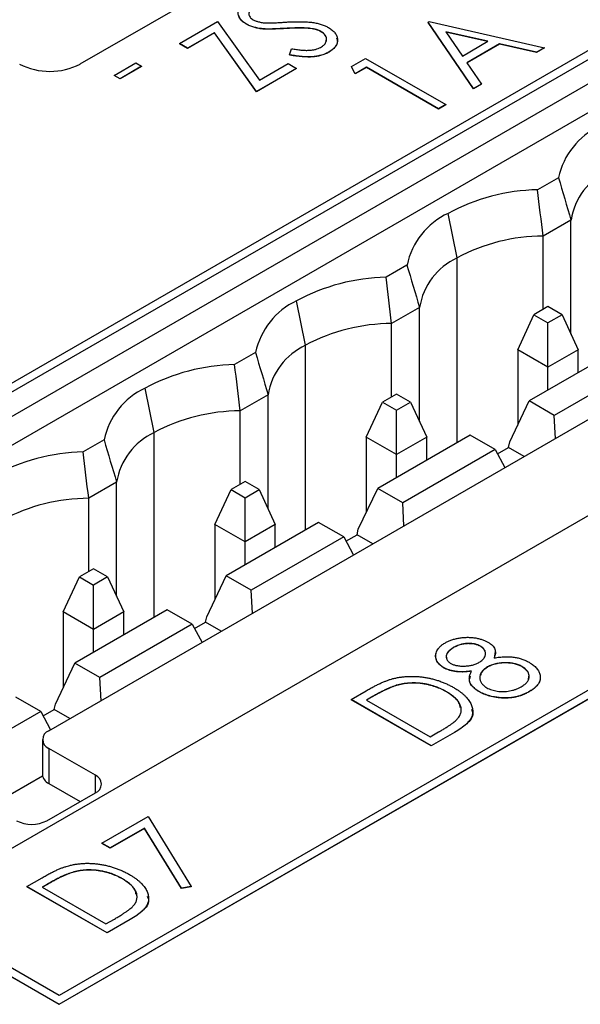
# Model space of a CAD drawing. Header units: millimetres. Extents: x 0 to 420, y 0 to 297.
# Tile 88 of 101: x 341.34 to 347.88, y 246.32 to 257.82. Entities that reach past the tile are written whole.
import ezdxf

# ---------------------------------------------------------------- set-up
doc = ezdxf.new("R2010")
doc.units = ezdxf.units.MM

msp = doc.modelspace()

# ---------------------------------------------------------------- linework, layer by layer
at = {"color": 7, "linetype": 'Continuous', "lineweight": 25}
for p, q in [((361.052, 265.004), (335.596, 250.308)), ((335.596, 250.206), (361.052, 264.901)), ((361.266, 264.737), (335.81, 250.042)), ((336.062, 249.853), (361.518, 264.549)), ((340.298, 247.594), (365.754, 262.289)), ((367.787, 261.424), (341.801, 246.422)), ((341.801, 246.32), (367.964, 261.424)), ((341.801, 246.318), (367.964, 261.422)), ((341.679, 249.511), (362.185, 261.349)), ((342.048, 257.299), (346.291, 259.748)), ((343.205, 257.538), (343.649, 257.794)), ((343.649, 257.794), (344.14, 257.109)), ((346.109, 257.786), (346.121, 257.793)), ((346.109, 257.786), (346.109, 257.784)), ((346.637, 257.011), (346.109, 257.786)), ((346.121, 257.793), (347.465, 257.489)), ((343.987, 257.765), (343.987, 257.763)), ((344.175, 257.71), (344.175, 257.708)), ((344.438, 257.714), (344.438, 257.712)), ((344.736, 257.714), (344.736, 257.712)), ((344.857, 257.678), (344.857, 257.676)), ((346.637, 257.009), (346.109, 257.784)), ((346.803, 257.564), (346.315, 257.675)), ((346.315, 257.675), (346.507, 257.392)), ((346.801, 257.562), (346.316, 257.672)), ((343.613, 257.663), (343.301, 257.483)), ((343.613, 257.661), (343.301, 257.481)), ((343.613, 257.663), (343.613, 257.661)), ((344.104, 256.977), (343.613, 257.663)), ((344.104, 256.975), (343.613, 257.661)), ((346.507, 257.392), (346.803, 257.564)), ((343.301, 257.483), (343.205, 257.538)), ((343.205, 257.538), (343.205, 257.536)), ((343.301, 257.481), (343.205, 257.536)), ((343.301, 257.483), (343.301, 257.481)), ((344.488, 257.407), (344.514, 257.477)), ((346.941, 257.533), (346.561, 257.313)), ((346.941, 257.531), (346.562, 257.311)), ((347.372, 257.435), (346.941, 257.533)), ((346.941, 257.533), (346.941, 257.531)), ((347.372, 257.433), (346.941, 257.531)), ((347.465, 257.489), (347.372, 257.435)), ((347.465, 257.486), (347.372, 257.433)), ((347.465, 257.489), (347.465, 257.486)), ((344.488, 257.407), (344.488, 257.405)), ((344.952, 257.439), (344.952, 257.437)), ((345.212, 257.268), (345.378, 257.364)), ((345.378, 257.364), (346.313, 256.824)), ((347.372, 257.435), (347.372, 257.433)), ((342.445, 257.165), (342.697, 257.311)), ((342.764, 257.272), (342.512, 257.127)), ((342.764, 257.27), (342.512, 257.125)), ((342.697, 257.311), (342.764, 257.272)), ((342.764, 257.272), (342.764, 257.27)), ((344.572, 257.247), (344.104, 256.977)), ((344.572, 257.245), (344.104, 256.975)), ((344.14, 257.109), (344.476, 257.303)), ((344.476, 257.303), (344.572, 257.247)), ((344.572, 257.247), (344.572, 257.245)), ((345.258, 257.184), (345.212, 257.268)), ((345.212, 257.268), (345.212, 257.266)), ((345.258, 257.182), (345.212, 257.266)), ((345.39, 257.26), (345.258, 257.184)), ((345.39, 257.258), (345.258, 257.182)), ((346.229, 256.775), (345.39, 257.26)), ((345.39, 257.26), (345.39, 257.258)), ((346.229, 256.773), (345.39, 257.258)), ((346.561, 257.313), (346.73, 257.064)), ((342.512, 257.127), (342.445, 257.165)), ((342.445, 257.165), (342.445, 257.163)), ((342.512, 257.125), (342.445, 257.163)), ((342.512, 257.127), (342.512, 257.125)), ((345.258, 257.184), (345.258, 257.182)), ((346.73, 257.064), (346.637, 257.011)), ((346.73, 257.062), (346.637, 257.009)), ((346.637, 257.011), (346.637, 257.009)), ((346.73, 257.064), (346.73, 257.062)), ((344.104, 256.977), (344.104, 256.975)), ((346.313, 256.824), (346.229, 256.775)), ((346.313, 256.822), (346.229, 256.773)), ((346.229, 256.775), (346.229, 256.773)), ((346.313, 256.824), (346.313, 256.822)), ((347.629, 255.971), (347.384, 255.83)), ((346.446, 255.036), (346.34, 255.554)), ((347.775, 255.476), (347.45, 255.289)), ((347.775, 254.144), (347.775, 255.476)), ((347.45, 254.432), (347.45, 255.289)), ((345.861, 254.951), (345.616, 254.81)), ((344.678, 254.015), (344.572, 254.533)), ((346.008, 254.456), (345.682, 254.268)), ((346.008, 253.124), (346.008, 254.456)), ((347.506, 254.465), (347.342, 254.37)), ((347.671, 254.37), (347.506, 254.465)), ((347.153, 253.962), (347.342, 254.37)), ((347.342, 254.37), (347.506, 254.275)), ((347.671, 254.37), (347.506, 254.275)), ((347.671, 254.37), (347.86, 253.962)), ((345.682, 253.411), (345.682, 254.268)), ((347.506, 253.758), (347.506, 254.275)), ((344.093, 253.93), (343.849, 253.789)), ((347.506, 253.758), (347.153, 253.962)), ((347.153, 253.962), (347.153, 253.081)), ((348.366, 253.986), (347.287, 253.364)), ((347.86, 253.962), (347.506, 253.758)), ((347.86, 253.694), (347.86, 253.962)), ((348.657, 253.818), (347.579, 253.195)), ((347.506, 253.49), (347.506, 253.758)), ((342.91, 252.994), (342.804, 253.513)), ((344.24, 253.435), (343.914, 253.247)), ((344.24, 252.103), (344.24, 253.435)), ((345.739, 253.444), (345.575, 253.349)), ((345.903, 253.349), (345.739, 253.444)), ((345.385, 252.941), (345.575, 253.349)), ((345.575, 253.349), (345.739, 253.255)), ((345.739, 253.255), (345.903, 253.349)), ((345.903, 253.349), (346.092, 252.941)), ((347.06, 252.885), (347.287, 253.364)), ((347.579, 253.195), (347.287, 253.364)), ((343.914, 252.391), (343.914, 253.247)), ((345.739, 252.737), (345.739, 253.255)), ((347.593, 252.925), (347.579, 253.195)), ((346.598, 252.966), (345.519, 252.343)), ((346.89, 252.797), (346.598, 252.966)), ((342.325, 252.91), (342.081, 252.769)), ((345.739, 252.737), (345.385, 252.941)), ((345.385, 252.941), (345.385, 252.06)), ((346.092, 252.941), (345.739, 252.737)), ((346.092, 252.674), (346.092, 252.941)), ((347.046, 252.821), (347.06, 252.885)), ((345.739, 252.47), (345.739, 252.737)), ((346.89, 252.797), (345.811, 252.175)), ((346.89, 252.797), (347.004, 252.585)), ((346.917, 252.747), (347.046, 252.821)), ((347.23, 252.715), (347.046, 252.821)), ((342.472, 252.415), (342.146, 252.227)), ((342.472, 251.083), (342.472, 252.415)), ((343.971, 252.424), (343.807, 252.329)), ((344.135, 252.329), (343.971, 252.424)), ((343.617, 251.921), (343.807, 252.329)), ((343.807, 252.329), (343.971, 252.234)), ((343.971, 252.234), (344.135, 252.329)), ((344.135, 252.329), (344.324, 251.921)), ((345.292, 251.865), (345.519, 252.343)), ((345.811, 252.175), (345.519, 252.343)), ((342.146, 251.37), (342.146, 252.227)), ((343.971, 251.717), (343.971, 252.234)), ((345.825, 251.904), (345.811, 252.175)), ((344.83, 251.945), (343.752, 251.323)), ((345.122, 251.777), (344.83, 251.945)), ((343.971, 251.717), (343.617, 251.921)), ((343.617, 251.921), (343.617, 251.04)), ((344.324, 251.921), (343.971, 251.717)), ((344.324, 251.653), (344.324, 251.921)), ((345.279, 251.801), (345.292, 251.865)), ((343.971, 251.449), (343.971, 251.717)), ((345.122, 251.777), (344.043, 251.154)), ((345.122, 251.777), (345.237, 251.564)), ((345.149, 251.726), (345.279, 251.801)), ((345.462, 251.695), (345.279, 251.801)), ((342.203, 251.403), (342.039, 251.308)), ((342.367, 251.308), (342.203, 251.403)), ((341.85, 250.9), (342.039, 251.308)), ((342.039, 251.308), (342.203, 251.214)), ((342.367, 251.308), (342.203, 251.214)), ((342.367, 251.308), (342.557, 250.9)), ((343.525, 250.844), (343.752, 251.323)), ((344.043, 251.154), (343.752, 251.323)), ((342.203, 250.696), (342.203, 251.214)), ((344.057, 250.884), (344.043, 251.154)), ((342.203, 250.696), (341.85, 250.9)), ((341.85, 250.9), (341.85, 250.019)), ((343.062, 250.925), (341.984, 250.302)), ((342.557, 250.9), (342.203, 250.696)), ((342.557, 250.633), (342.557, 250.9)), ((343.354, 250.756), (343.062, 250.925)), ((343.381, 250.706), (343.511, 250.78)), ((343.511, 250.78), (343.525, 250.844)), ((343.694, 250.674), (343.511, 250.78)), ((342.203, 250.429), (342.203, 250.696)), ((343.354, 250.756), (342.276, 250.134)), ((343.354, 250.756), (343.469, 250.544)), ((346.401, 250.483), (346.401, 250.481)), ((346.719, 250.501), (346.719, 250.499)), ((346.889, 250.439), (346.877, 250.361)), ((341.757, 249.824), (341.984, 250.302)), ((342.276, 250.134), (341.984, 250.302)), ((346.288, 250.251), (346.288, 250.249)), ((346.802, 250.257), (346.802, 250.255)), ((347.204, 250.262), (347.204, 250.26)), ((342.29, 249.863), (342.276, 250.134)), ((345.208, 249.877), (345.385, 249.98)), ((345.739, 250.043), (345.739, 250.041)), ((346.323, 249.968), (346.323, 249.966)), ((346.706, 249.968), (346.706, 249.966)), ((347.288, 249.97), (347.288, 249.968)), ((341.586, 249.736), (341.295, 249.904)), ((346.143, 249.337), (345.208, 249.877)), ((345.208, 249.877), (345.208, 249.875)), ((346.143, 249.335), (345.208, 249.875)), ((345.448, 249.905), (345.388, 249.87)), ((345.388, 249.87), (346.131, 249.441)), ((345.448, 249.903), (345.39, 249.869)), ((345.448, 249.905), (345.448, 249.903)), ((341.614, 249.685), (341.743, 249.76)), ((341.743, 249.76), (341.757, 249.824)), ((341.927, 249.654), (341.743, 249.76)), ((341.586, 249.736), (340.508, 249.113)), ((341.586, 249.736), (341.701, 249.523)), ((341.606, 249.409), (341.606, 249.001)), ((346.131, 249.441), (346.23, 249.498)), ((346.415, 249.494), (346.143, 249.337)), ((346.415, 249.492), (346.143, 249.335)), ((346.415, 249.494), (346.415, 249.492)), ((342.224, 248.992), (341.679, 249.307)), ((341.679, 249.307), (341.679, 248.898)), ((346.143, 249.337), (346.143, 249.335)), ((341.608, 248.983), (341.004, 248.635)), ((341.679, 248.898), (342.047, 248.686)), ((341.658, 248.462), (342.224, 248.788)), ((342.3, 248.199), (342.84, 248.51)), ((342.84, 248.51), (343.344, 247.694)), ((342.796, 248.374), (342.396, 248.144)), ((342.796, 248.372), (342.396, 248.141)), ((343.228, 247.674), (342.796, 248.374)), ((342.796, 248.374), (342.796, 248.372)), ((343.228, 247.672), (342.796, 248.372)), ((342.396, 248.144), (342.3, 248.199)), ((342.3, 248.199), (342.3, 248.197)), ((342.396, 248.141), (342.3, 248.197)), ((342.396, 248.144), (342.396, 248.141)), ((341.425, 247.694), (341.602, 247.796)), ((341.956, 247.859), (341.956, 247.857)), ((342.54, 247.784), (342.54, 247.782)), ((341.425, 247.694), (341.425, 247.691)), ((342.36, 247.153), (341.425, 247.694)), ((342.36, 247.151), (341.425, 247.691)), ((341.665, 247.722), (341.605, 247.687)), ((341.605, 247.687), (342.348, 247.257)), ((341.665, 247.719), (341.607, 247.686)), ((341.665, 247.722), (341.665, 247.719)), ((343.344, 247.694), (343.228, 247.674)), ((343.344, 247.691), (343.228, 247.672)), ((343.228, 247.674), (343.228, 247.672)), ((343.344, 247.694), (343.344, 247.691)), ((341.801, 246.422), (340.386, 247.239)), ((342.348, 247.257), (342.447, 247.314)), ((342.632, 247.31), (342.36, 247.153)), ((342.632, 247.308), (342.36, 247.151)), ((342.632, 247.31), (342.632, 247.308)), ((340.298, 247.187), (341.801, 246.32)), ((340.298, 247.185), (341.801, 246.318)), ((342.36, 247.153), (342.36, 247.151)), ((341.801, 246.32), (341.801, 246.318))]:
    msp.add_line(p, q, dxfattribs=at)
at = {"color": 8, "linetype": 'Continuous', "lineweight": 25}
for p, q in [((346.446, 252.878), (346.446, 255.036)), ((344.678, 251.858), (344.678, 254.015)), ((342.91, 250.837), (342.91, 252.994)), ((342.224, 248.788), (342.224, 248.992))]:
    msp.add_line(p, q, dxfattribs=at)
at = {"color": 7, "linetype": 'Continuous', "lineweight": 25}
for centre, radius, start, end in [((341.694, 257.981), 0.769, 242.6095, 297.3904), ((348.483, 255.785), 0.874, 115.4138, 167.6862), ((348.54, 255.354), 0.774, 114.9117, 170.8956), ((347.44, 253.509), 2.322, 91.3692, 118.2738), ((346.715, 254.765), 0.874, 115.4136, 167.6864), ((347.455, 253.151), 2.138, 90.1312, 118.1579), ((346.772, 254.333), 0.774, 114.9115, 170.8958), ((345.672, 252.488), 2.322, 91.3691, 118.2739), ((344.947, 253.744), 0.874, 115.4134, 167.6866), ((345.687, 252.13), 2.138, 90.1312, 118.158), ((345.004, 253.313), 0.774, 114.9117, 170.8956), ((343.904, 251.468), 2.322, 91.3691, 118.274), ((343.179, 252.724), 0.874, 115.4136, 167.6862), ((343.919, 251.11), 2.138, 90.1312, 118.1579), ((343.236, 252.292), 0.774, 114.9117, 170.8956), ((342.136, 250.447), 2.322, 91.3691, 118.274), ((342.151, 250.089), 2.138, 90.1312, 118.1579), ((341.718, 249.409), 0.109, 110.7835, 249.2165), ((341.731, 249.013), 0.126, 185.6957, 245.6248), ((342.185, 248.89), 0.109, 290.7826, 69.217), ((341.481, 248.803), 0.384, 242.6094, 297.3907)]:
    msp.add_arc(centre, radius, start, end, dxfattribs=at)
for points, knots in [([(343.987, 257.765), (343.977, 257.771), (343.958, 257.783), (343.935, 257.802), (343.916, 257.823), (343.902, 257.844), (343.893, 257.867), (343.889, 257.889), (343.891, 257.912), (343.898, 257.934), (343.91, 257.955), (343.927, 257.976), (343.949, 257.994), (343.967, 258.005), (343.976, 258.011)], [0, 0, 0, 0, 0.08828, 0.174397, 0.25839, 0.342506, 0.42517, 0.506808, 0.588159, 0.670785, 0.753361, 0.834865, 0.916697, 1, 1, 1, 1]), ([(344.067, 257.953), (344.059, 257.948), (344.043, 257.938), (344.027, 257.921), (344.017, 257.903), (344.015, 257.884), (344.018, 257.865), (344.028, 257.847), (344.044, 257.83), (344.059, 257.821), (344.067, 257.816)], [0, 0, 0, 0, 0.133455, 0.259416, 0.380185, 0.504383, 0.62823, 0.748999, 0.871528, 1, 1, 1, 1]), ([(343.987, 257.763), (343.956, 257.783), (343.911, 257.812), (343.905, 257.85), (343.902, 257.861)], [0, 0, 0, 0, 0.68249, 1, 1, 1, 1]), ([(344.067, 257.816), (344.072, 257.813), (344.082, 257.808), (344.1, 257.8), (344.118, 257.794), (344.138, 257.789), (344.16, 257.784), (344.185, 257.781), (344.212, 257.779), (344.232, 257.778), (344.242, 257.778)], [0, 0, 0, 0, 0.110397, 0.22189, 0.331198, 0.444121, 0.563106, 0.695029, 0.839744, 1, 1, 1, 1]), ([(344.242, 257.778), (344.246, 257.778), (344.254, 257.778), (344.269, 257.778), (344.288, 257.779), (344.312, 257.78), (344.339, 257.781), (344.371, 257.783), (344.407, 257.785), (344.433, 257.787), (344.446, 257.788)], [0, 0, 0, 0, 0.0530393, 0.1262884, 0.2188716, 0.3344573, 0.4694092, 0.6257384, 0.8022669, 1, 1, 1, 1]), ([(344.446, 257.788), (344.462, 257.789), (344.494, 257.791), (344.54, 257.792), (344.584, 257.793), (344.624, 257.793), (344.662, 257.792), (344.697, 257.79), (344.73, 257.788), (344.768, 257.783), (344.813, 257.775), (344.861, 257.762), (344.905, 257.746), (344.93, 257.732), (344.943, 257.726)], [0, 0, 0, 0, 0.093743, 0.181579, 0.264291, 0.34161, 0.413299, 0.480203, 0.542183, 0.599072, 0.705669, 0.807053, 0.904504, 1, 1, 1, 1]), ([(344.175, 257.71), (344.166, 257.711), (344.148, 257.713), (344.122, 257.717), (344.096, 257.723), (344.072, 257.729), (344.049, 257.737), (344.027, 257.745), (344.006, 257.755), (343.993, 257.762), (343.987, 257.765)], [0, 0, 0, 0, 0.1308607, 0.2576875, 0.3822691, 0.5058294, 0.6283475, 0.7515573, 0.8754855, 1, 1, 1, 1]), ([(344.175, 257.708), (344.166, 257.709), (344.148, 257.711), (344.122, 257.715), (344.096, 257.721), (344.072, 257.727), (344.049, 257.735), (344.027, 257.743), (344.006, 257.753), (343.993, 257.76), (343.987, 257.763)], [0, 0, 0, 0, 0.1308607, 0.2576875, 0.3822691, 0.5058294, 0.6283475, 0.7515573, 0.8754855, 1, 1, 1, 1]), ([(344.438, 257.714), (344.422, 257.713), (344.392, 257.712), (344.349, 257.71), (344.31, 257.708), (344.275, 257.707), (344.244, 257.707), (344.218, 257.707), (344.195, 257.708), (344.181, 257.709), (344.175, 257.71)], [0, 0, 0, 0, 0.179531, 0.344499, 0.49212, 0.62537, 0.742105, 0.843182, 0.929541, 1, 1, 1, 1]), ([(344.438, 257.712), (344.422, 257.711), (344.392, 257.71), (344.349, 257.708), (344.31, 257.706), (344.275, 257.705), (344.244, 257.705), (344.218, 257.705), (344.195, 257.706), (344.181, 257.707), (344.175, 257.708)], [0, 0, 0, 0, 0.179531, 0.344499, 0.49212, 0.62537, 0.742105, 0.843182, 0.929541, 1, 1, 1, 1]), ([(344.736, 257.714), (344.727, 257.715), (344.708, 257.717), (344.678, 257.719), (344.645, 257.72), (344.609, 257.72), (344.57, 257.72), (344.529, 257.719), (344.484, 257.717), (344.454, 257.715), (344.438, 257.714)], [0, 0, 0, 0, 0.0922154, 0.1931234, 0.303016, 0.4227346, 0.5524795, 0.6917527, 0.8406673, 1, 1, 1, 1]), ([(344.736, 257.712), (344.727, 257.713), (344.708, 257.715), (344.678, 257.717), (344.645, 257.718), (344.609, 257.718), (344.57, 257.718), (344.529, 257.717), (344.484, 257.715), (344.454, 257.713), (344.438, 257.712)], [0, 0, 0, 0, 0.0922154, 0.1931234, 0.303016, 0.4227346, 0.5524795, 0.6917527, 0.8406673, 1, 1, 1, 1]), ([(344.857, 257.678), (344.849, 257.683), (344.833, 257.691), (344.803, 257.701), (344.771, 257.709), (344.748, 257.712), (344.736, 257.714)], [0, 0, 0, 0, 0.238423, 0.481069, 0.733042, 1, 1, 1, 1]), ([(344.857, 257.676), (344.849, 257.68), (344.833, 257.689), (344.803, 257.699), (344.771, 257.707), (344.748, 257.71), (344.736, 257.712)], [0, 0, 0, 0, 0.238423, 0.481069, 0.733042, 1, 1, 1, 1]), ([(344.853, 257.493), (344.86, 257.497), (344.874, 257.506), (344.891, 257.52), (344.905, 257.536), (344.915, 257.553), (344.921, 257.571), (344.924, 257.588), (344.922, 257.605), (344.916, 257.622), (344.906, 257.637), (344.893, 257.652), (344.877, 257.666), (344.864, 257.674), (344.857, 257.678)], [0, 0, 0, 0, 0.086803, 0.172059, 0.257306, 0.344421, 0.430701, 0.513679, 0.596096, 0.678464, 0.759624, 0.839952, 0.919111, 1, 1, 1, 1]), ([(344.912, 257.557), (344.917, 257.57), (344.929, 257.597), (344.907, 257.641), (344.874, 257.664), (344.857, 257.676)], [0, 0, 0, 0, 0.301056, 0.65049, 1, 1, 1, 1]), ([(344.943, 257.726), (344.951, 257.721), (344.967, 257.711), (344.988, 257.695), (345.006, 257.678), (345.021, 257.661), (345.033, 257.642), (345.042, 257.623), (345.047, 257.603), (345.05, 257.582), (345.049, 257.562), (345.045, 257.542), (345.038, 257.522), (345.027, 257.504), (345.013, 257.486), (344.996, 257.47), (344.976, 257.454), (344.96, 257.444), (344.952, 257.439)], [0, 0, 0, 0, 0.0643697, 0.1273507, 0.1889301, 0.2503955, 0.311598, 0.3737414, 0.4370033, 0.5023283, 0.5674945, 0.6302997, 0.6920622, 0.7525836, 0.8130193, 0.8740107, 0.9361097, 1, 1, 1, 1]), ([(345.038, 257.604), (345.043, 257.59), (345.056, 257.553), (345.028, 257.491), (344.977, 257.455), (344.952, 257.437)], [0, 0, 0, 0, 0.233343, 0.6166041, 1, 1, 1, 1]), ([(344.514, 257.477), (344.533, 257.474), (344.569, 257.468), (344.622, 257.461), (344.67, 257.458), (344.715, 257.458), (344.756, 257.462), (344.793, 257.469), (344.826, 257.479), (344.844, 257.488), (344.853, 257.493)], [0, 0, 0, 0, 0.165307, 0.315251, 0.451801, 0.576089, 0.690151, 0.796612, 0.898685, 1, 1, 1, 1]), ([(344.952, 257.439), (344.945, 257.435), (344.932, 257.428), (344.911, 257.419), (344.889, 257.41), (344.865, 257.402), (344.841, 257.396), (344.816, 257.391), (344.79, 257.387), (344.762, 257.384), (344.734, 257.382), (344.703, 257.382), (344.671, 257.383), (344.638, 257.385), (344.602, 257.388), (344.566, 257.393), (344.527, 257.4), (344.501, 257.404), (344.488, 257.407)], [0, 0, 0, 0, 0.055096, 0.109462, 0.163344, 0.216795, 0.269908, 0.323706, 0.378534, 0.43428, 0.492047, 0.553295, 0.617618, 0.685653, 0.757861, 0.834237, 0.914657, 1, 1, 1, 1]), ([(344.952, 257.437), (344.945, 257.433), (344.932, 257.426), (344.911, 257.416), (344.889, 257.408), (344.865, 257.4), (344.841, 257.394), (344.816, 257.389), (344.79, 257.385), (344.762, 257.382), (344.734, 257.38), (344.703, 257.38), (344.671, 257.381), (344.638, 257.383), (344.602, 257.386), (344.566, 257.391), (344.527, 257.397), (344.501, 257.402), (344.488, 257.405)], [0, 0, 0, 0, 0.055096, 0.109462, 0.163344, 0.216795, 0.269908, 0.323706, 0.378534, 0.43428, 0.492047, 0.553295, 0.617618, 0.685653, 0.757861, 0.834237, 0.914657, 1, 1, 1, 1]), ([(346.309, 250.541), (346.321, 250.547), (346.344, 250.56), (346.384, 250.575), (346.426, 250.587), (346.47, 250.596), (346.516, 250.602), (346.562, 250.604), (346.608, 250.603), (346.653, 250.598), (346.696, 250.59), (346.736, 250.578), (346.774, 250.565), (346.795, 250.553), (346.806, 250.547)], [0, 0, 0, 0, 0.087228, 0.17242, 0.257606, 0.343454, 0.428313, 0.511899, 0.593993, 0.677781, 0.760821, 0.841298, 0.920453, 1, 1, 1, 1]), ([(346.806, 250.547), (346.816, 250.541), (346.835, 250.529), (346.858, 250.509), (346.875, 250.488), (346.887, 250.465), (346.893, 250.441), (346.893, 250.416), (346.889, 250.39), (346.881, 250.372), (346.877, 250.363)], [0, 0, 0, 0, 0.124727, 0.244846, 0.361515, 0.479453, 0.599798, 0.72533, 0.858666, 1, 1, 1, 1]), ([(346.288, 250.251), (346.278, 250.257), (346.259, 250.269), (346.236, 250.29), (346.217, 250.314), (346.204, 250.339), (346.196, 250.365), (346.194, 250.392), (346.199, 250.419), (346.21, 250.446), (346.226, 250.472), (346.249, 250.497), (346.276, 250.52), (346.298, 250.534), (346.309, 250.541)], [0, 0, 0, 0, 0.07591, 0.152385, 0.231619, 0.314456, 0.398191, 0.48107, 0.565313, 0.651705, 0.73882, 0.824645, 0.911297, 1, 1, 1, 1]), ([(346.401, 250.481), (346.38, 250.466), (346.337, 250.437), (346.314, 250.391), (346.322, 250.366), (346.324, 250.36)], [0, 0, 0, 0, 0.427419, 0.853761, 1, 1, 1, 1]), ([(346.401, 250.483), (346.395, 250.479), (346.383, 250.472), (346.368, 250.461), (346.354, 250.449), (346.343, 250.437), (346.334, 250.425), (346.327, 250.413), (346.322, 250.4), (346.319, 250.387), (346.319, 250.374), (346.32, 250.361), (346.324, 250.349), (346.329, 250.338), (346.337, 250.327), (346.347, 250.317), (346.359, 250.307), (346.368, 250.302), (346.373, 250.299)], [0, 0, 0, 0, 0.072974, 0.142566, 0.210854, 0.276774, 0.34088, 0.405438, 0.469007, 0.533612, 0.59729, 0.657412, 0.716232, 0.773177, 0.828864, 0.88538, 0.941891, 1, 1, 1, 1]), ([(346.719, 250.501), (346.714, 250.503), (346.705, 250.508), (346.69, 250.514), (346.674, 250.52), (346.656, 250.524), (346.638, 250.528), (346.618, 250.53), (346.597, 250.532), (346.575, 250.532), (346.553, 250.531), (346.531, 250.529), (346.509, 250.525), (346.487, 250.52), (346.465, 250.513), (346.443, 250.504), (346.422, 250.494), (346.408, 250.487), (346.401, 250.483)], [0, 0, 0, 0, 0.052883, 0.104842, 0.157152, 0.210181, 0.264391, 0.320913, 0.379222, 0.440801, 0.503484, 0.567026, 0.631243, 0.697943, 0.767609, 0.841113, 0.918145, 1, 1, 1, 1]), ([(346.719, 250.499), (346.714, 250.501), (346.705, 250.506), (346.69, 250.512), (346.674, 250.518), (346.656, 250.522), (346.638, 250.526), (346.618, 250.528), (346.597, 250.529), (346.575, 250.53), (346.553, 250.529), (346.531, 250.527), (346.509, 250.523), (346.487, 250.518), (346.465, 250.511), (346.443, 250.502), (346.422, 250.492), (346.408, 250.485), (346.401, 250.481)], [0, 0, 0, 0, 0.052883, 0.104842, 0.157152, 0.210181, 0.264391, 0.320913, 0.379222, 0.440801, 0.503484, 0.567026, 0.631243, 0.697943, 0.767609, 0.841113, 0.918145, 1, 1, 1, 1]), ([(346.704, 250.312), (346.711, 250.316), (346.725, 250.325), (346.743, 250.34), (346.757, 250.356), (346.768, 250.374), (346.776, 250.391), (346.779, 250.409), (346.778, 250.427), (346.772, 250.444), (346.763, 250.461), (346.752, 250.476), (346.737, 250.489), (346.725, 250.497), (346.719, 250.501)], [0, 0, 0, 0, 0.087216, 0.172881, 0.259652, 0.347699, 0.435414, 0.519633, 0.604535, 0.689169, 0.771974, 0.850243, 0.925872, 1, 1, 1, 1]), ([(346.769, 250.441), (346.767, 250.447), (346.761, 250.469), (346.736, 250.487), (346.719, 250.499)], [0, 0, 0, 0, 0.3052541, 1, 1, 1, 1]), ([(346.288, 250.249), (346.256, 250.274), (346.193, 250.323), (346.197, 250.384), (346.199, 250.415)], [0, 0, 0, 0, 0.501537, 1, 1, 1, 1]), ([(346.877, 250.363), (346.888, 250.364), (346.91, 250.368), (346.942, 250.372), (346.973, 250.375), (347.003, 250.377), (347.032, 250.377), (347.059, 250.377), (347.085, 250.375), (347.119, 250.371), (347.159, 250.363), (347.204, 250.35), (347.247, 250.333), (347.273, 250.319), (347.286, 250.312)], [0, 0, 0, 0, 0.078024, 0.152572, 0.223332, 0.290922, 0.355274, 0.417116, 0.476381, 0.534317, 0.647809, 0.76137, 0.878288, 1, 1, 1, 1]), ([(346.613, 250.21), (346.597, 250.208), (346.566, 250.203), (346.519, 250.2), (346.474, 250.201), (346.431, 250.205), (346.39, 250.212), (346.353, 250.222), (346.318, 250.235), (346.298, 250.246), (346.288, 250.251)], [0, 0, 0, 0, 0.141605, 0.275619, 0.402892, 0.526901, 0.647643, 0.765071, 0.881767, 1, 1, 1, 1]), ([(346.613, 250.208), (346.597, 250.206), (346.566, 250.201), (346.519, 250.198), (346.474, 250.199), (346.431, 250.203), (346.39, 250.21), (346.353, 250.22), (346.318, 250.233), (346.298, 250.244), (346.288, 250.249)], [0, 0, 0, 0, 0.141605, 0.275619, 0.402892, 0.526901, 0.647643, 0.765071, 0.881767, 1, 1, 1, 1]), ([(346.373, 250.299), (346.378, 250.296), (346.388, 250.291), (346.405, 250.284), (346.423, 250.278), (346.442, 250.274), (346.463, 250.271), (346.485, 250.268), (346.508, 250.268), (346.533, 250.268), (346.557, 250.269), (346.581, 250.271), (346.604, 250.275), (346.626, 250.28), (346.647, 250.286), (346.667, 250.294), (346.686, 250.302), (346.698, 250.308), (346.704, 250.312)], [0, 0, 0, 0, 0.056614, 0.111919, 0.16788, 0.224703, 0.283144, 0.344072, 0.407762, 0.47491, 0.542847, 0.609001, 0.673564, 0.737817, 0.802, 0.866709, 0.932524, 1, 1, 1, 1]), ([(346.706, 249.968), (346.694, 249.976), (346.669, 249.991), (346.639, 250.016), (346.615, 250.043), (346.601, 250.067), (346.593, 250.086), (346.59, 250.102), (346.588, 250.118), (346.589, 250.135), (346.592, 250.153), (346.597, 250.172), (346.604, 250.191), (346.61, 250.204), (346.613, 250.21)], [0, 0, 0, 0, 0.1207545, 0.2368098, 0.3508086, 0.4641105, 0.5219538, 0.5813591, 0.6432173, 0.7074797, 0.7757074, 0.8465279, 0.9214805, 1, 1, 1, 1]), ([(346.802, 250.257), (346.794, 250.253), (346.78, 250.244), (346.762, 250.23), (346.746, 250.216), (346.733, 250.2), (346.723, 250.184), (346.715, 250.168), (346.712, 250.151), (346.71, 250.134), (346.711, 250.116), (346.715, 250.1), (346.722, 250.084), (346.731, 250.068), (346.742, 250.054), (346.757, 250.04), (346.773, 250.027), (346.786, 250.019), (346.793, 250.015)], [0, 0, 0, 0, 0.067585, 0.132908, 0.196365, 0.259352, 0.321538, 0.384114, 0.447327, 0.512408, 0.577069, 0.63983, 0.700461, 0.760097, 0.81934, 0.878381, 0.93865, 1, 1, 1, 1]), ([(346.802, 250.255), (346.771, 250.236), (346.728, 250.208), (346.723, 250.171), (346.721, 250.16)], [0, 0, 0, 0, 0.69378, 1, 1, 1, 1]), ([(347.204, 250.262), (347.197, 250.266), (347.184, 250.273), (347.163, 250.282), (347.14, 250.29), (347.116, 250.296), (347.091, 250.301), (347.064, 250.304), (347.036, 250.306), (347.006, 250.307), (346.977, 250.306), (346.949, 250.304), (346.922, 250.3), (346.895, 250.294), (346.87, 250.288), (346.846, 250.279), (346.823, 250.269), (346.809, 250.261), (346.802, 250.257)], [0, 0, 0, 0, 0.060705, 0.119639, 0.178608, 0.237676, 0.29749, 0.358993, 0.422601, 0.488221, 0.554279, 0.618835, 0.681225, 0.743712, 0.80613, 0.869135, 0.933951, 1, 1, 1, 1]), ([(347.204, 250.26), (347.197, 250.264), (347.184, 250.271), (347.163, 250.28), (347.14, 250.288), (347.116, 250.294), (347.091, 250.299), (347.064, 250.302), (347.036, 250.304), (347.006, 250.305), (346.977, 250.304), (346.949, 250.302), (346.922, 250.298), (346.895, 250.292), (346.87, 250.285), (346.846, 250.277), (346.823, 250.267), (346.809, 250.259), (346.802, 250.255)], [0, 0, 0, 0, 0.060705, 0.119639, 0.178608, 0.237676, 0.29749, 0.358993, 0.422601, 0.488221, 0.554279, 0.618835, 0.681225, 0.743712, 0.80613, 0.869135, 0.933951, 1, 1, 1, 1]), ([(347.192, 250.026), (347.2, 250.031), (347.215, 250.04), (347.235, 250.054), (347.251, 250.069), (347.265, 250.084), (347.275, 250.1), (347.282, 250.116), (347.286, 250.132), (347.287, 250.149), (347.285, 250.165), (347.281, 250.181), (347.274, 250.197), (347.265, 250.211), (347.253, 250.225), (347.239, 250.238), (347.223, 250.251), (347.21, 250.258), (347.204, 250.262)], [0, 0, 0, 0, 0.072436, 0.141886, 0.208898, 0.272804, 0.335772, 0.398333, 0.460405, 0.52348, 0.585848, 0.646767, 0.705953, 0.763986, 0.821671, 0.880092, 0.939133, 1, 1, 1, 1]), ([(347.274, 250.114), (347.279, 250.128), (347.293, 250.161), (347.267, 250.215), (347.225, 250.245), (347.204, 250.26)], [0, 0, 0, 0, 0.274022, 0.637014, 1, 1, 1, 1]), ([(347.286, 250.312), (347.295, 250.306), (347.313, 250.296), (347.335, 250.279), (347.356, 250.261), (347.374, 250.243), (347.388, 250.224), (347.4, 250.204), (347.409, 250.183), (347.413, 250.169), (347.414, 250.162)], [0, 0, 0, 0, 0.12955, 0.25635, 0.381016, 0.504518, 0.62691, 0.749149, 0.87374, 1, 1, 1, 1]), ([(345.385, 249.98), (345.401, 249.988), (345.431, 250.006), (345.475, 250.029), (345.517, 250.051), (345.558, 250.07), (345.595, 250.086), (345.631, 250.1), (345.664, 250.112), (345.687, 250.118), (345.697, 250.121)], [0, 0, 0, 0, 0.164344, 0.316794, 0.458147, 0.588563, 0.707492, 0.815269, 0.912897, 1, 1, 1, 1]), ([(345.697, 250.121), (345.711, 250.124), (345.74, 250.131), (345.784, 250.139), (345.828, 250.144), (345.873, 250.147), (345.918, 250.148), (345.964, 250.147), (346.01, 250.144), (346.057, 250.138), (346.103, 250.13), (346.149, 250.12), (346.194, 250.108), (346.239, 250.094), (346.282, 250.077), (346.325, 250.059), (346.367, 250.038), (346.394, 250.024), (346.407, 250.016)], [0, 0, 0, 0, 0.059393, 0.117792, 0.175916, 0.233639, 0.291461, 0.349782, 0.409529, 0.470566, 0.532617, 0.595139, 0.658638, 0.723238, 0.789476, 0.857663, 0.927749, 1, 1, 1, 1]), ([(346.706, 249.966), (346.679, 249.985), (346.624, 250.022), (346.581, 250.088), (346.596, 250.13), (346.602, 250.148)], [0, 0, 0, 0, 0.365837, 0.731033, 1, 1, 1, 1]), ([(347.414, 250.162), (347.416, 250.153), (347.418, 250.136), (347.416, 250.11), (347.408, 250.085), (347.395, 250.061), (347.376, 250.037), (347.352, 250.014), (347.322, 249.991), (347.299, 249.977), (347.288, 249.97)], [0, 0, 0, 0, 0.122641, 0.242661, 0.361411, 0.481244, 0.603312, 0.729266, 0.861221, 1, 1, 1, 1]), ([(347.414, 250.16), (347.416, 250.151), (347.418, 250.134), (347.416, 250.108), (347.408, 250.083), (347.395, 250.059), (347.376, 250.035), (347.352, 250.012), (347.322, 249.989), (347.299, 249.975), (347.288, 249.968)], [0, 0, 0, 0, 0.122641, 0.242661, 0.361411, 0.481244, 0.603312, 0.729266, 0.861221, 1, 1, 1, 1]), ([(345.739, 250.043), (345.73, 250.04), (345.71, 250.034), (345.68, 250.022), (345.647, 250.009), (345.612, 249.993), (345.574, 249.974), (345.534, 249.953), (345.492, 249.93), (345.463, 249.914), (345.448, 249.905)], [0, 0, 0, 0, 0.084774, 0.180312, 0.28709, 0.406015, 0.536482, 0.678682, 0.833402, 1, 1, 1, 1]), ([(345.739, 250.041), (345.73, 250.038), (345.71, 250.032), (345.68, 250.02), (345.647, 250.007), (345.612, 249.991), (345.574, 249.972), (345.534, 249.951), (345.492, 249.928), (345.463, 249.912), (345.448, 249.903)], [0, 0, 0, 0, 0.084774, 0.180312, 0.28709, 0.406015, 0.536482, 0.678682, 0.833402, 1, 1, 1, 1]), ([(346.323, 249.968), (346.312, 249.974), (346.29, 249.986), (346.256, 250.003), (346.221, 250.017), (346.185, 250.03), (346.149, 250.042), (346.112, 250.051), (346.074, 250.059), (346.036, 250.065), (345.997, 250.069), (345.959, 250.071), (345.922, 250.071), (345.884, 250.069), (345.847, 250.066), (345.81, 250.06), (345.774, 250.053), (345.751, 250.046), (345.739, 250.043)], [0, 0, 0, 0, 0.072225, 0.141809, 0.209025, 0.27458, 0.338792, 0.401466, 0.463652, 0.525211, 0.585979, 0.645456, 0.703802, 0.762331, 0.820361, 0.879159, 0.938775, 1, 1, 1, 1]), ([(346.323, 249.966), (346.312, 249.972), (346.29, 249.984), (346.256, 250.001), (346.221, 250.015), (346.185, 250.028), (346.149, 250.04), (346.112, 250.049), (346.074, 250.057), (346.036, 250.063), (345.997, 250.067), (345.959, 250.069), (345.922, 250.069), (345.884, 250.067), (345.847, 250.064), (345.81, 250.058), (345.774, 250.051), (345.751, 250.044), (345.739, 250.041)], [0, 0, 0, 0, 0.072225, 0.141809, 0.209025, 0.27458, 0.338792, 0.401466, 0.463652, 0.525211, 0.585979, 0.645456, 0.703802, 0.762331, 0.820361, 0.879159, 0.938775, 1, 1, 1, 1]), ([(346.452, 249.654), (346.457, 249.66), (346.467, 249.673), (346.478, 249.692), (346.486, 249.711), (346.492, 249.731), (346.494, 249.751), (346.493, 249.771), (346.49, 249.792), (346.483, 249.812), (346.473, 249.832), (346.461, 249.853), (346.445, 249.873), (346.426, 249.892), (346.405, 249.912), (346.381, 249.931), (346.353, 249.95), (346.333, 249.962), (346.323, 249.968)], [0, 0, 0, 0, 0.059645, 0.118294, 0.175965, 0.23339, 0.291154, 0.349435, 0.408318, 0.468899, 0.530224, 0.592452, 0.655817, 0.720446, 0.78676, 0.855305, 0.926424, 1, 1, 1, 1]), ([(346.407, 250.016), (346.418, 250.009), (346.441, 249.996), (346.472, 249.975), (346.5, 249.954), (346.526, 249.932), (346.548, 249.91), (346.568, 249.887), (346.585, 249.865), (346.599, 249.841), (346.611, 249.818), (346.619, 249.795), (346.625, 249.773), (346.628, 249.751), (346.629, 249.729), (346.626, 249.708), (346.621, 249.687), (346.613, 249.667), (346.602, 249.646), (346.586, 249.626), (346.567, 249.604), (346.544, 249.583), (346.518, 249.561), (346.487, 249.539), (346.453, 249.516), (346.428, 249.502), (346.415, 249.494)], [0, 0, 0, 0, 0.047594, 0.093768, 0.138649, 0.182631, 0.225669, 0.268122, 0.309908, 0.351204, 0.391844, 0.430937, 0.468999, 0.506043, 0.542414, 0.577953, 0.613237, 0.64813, 0.684016, 0.721742, 0.761677, 0.803968, 0.848869, 0.89624, 0.946756, 1, 1, 1, 1]), ([(347.288, 249.97), (347.276, 249.964), (347.252, 249.951), (347.215, 249.934), (347.178, 249.921), (347.139, 249.91), (347.1, 249.902), (347.06, 249.897), (347.02, 249.895), (346.979, 249.896), (346.939, 249.899), (346.9, 249.904), (346.864, 249.91), (346.828, 249.918), (346.795, 249.928), (346.764, 249.94), (346.733, 249.953), (346.715, 249.963), (346.706, 249.968)], [0, 0, 0, 0, 0.075691, 0.1474, 0.215447, 0.280761, 0.344039, 0.406063, 0.467541, 0.530254, 0.592623, 0.653181, 0.712109, 0.769658, 0.827261, 0.884369, 0.94181, 1, 1, 1, 1]), ([(347.288, 249.968), (347.276, 249.962), (347.252, 249.949), (347.215, 249.932), (347.178, 249.919), (347.139, 249.908), (347.1, 249.9), (347.06, 249.895), (347.02, 249.893), (346.979, 249.894), (346.939, 249.897), (346.9, 249.902), (346.864, 249.908), (346.828, 249.916), (346.795, 249.926), (346.764, 249.938), (346.733, 249.951), (346.715, 249.961), (346.706, 249.966)], [0, 0, 0, 0, 0.075691, 0.1474, 0.215447, 0.280761, 0.344039, 0.406063, 0.467541, 0.530254, 0.592623, 0.653181, 0.712109, 0.769658, 0.827261, 0.884369, 0.94181, 1, 1, 1, 1]), ([(346.793, 250.015), (346.802, 250.01), (346.819, 250.001), (346.849, 249.99), (346.881, 249.981), (346.915, 249.974), (346.951, 249.97), (346.987, 249.969), (347.023, 249.972), (347.059, 249.977), (347.094, 249.985), (347.129, 249.996), (347.162, 250.009), (347.182, 250.02), (347.192, 250.026)], [0, 0, 0, 0, 0.079527, 0.15803, 0.237059, 0.318095, 0.399555, 0.479181, 0.560008, 0.642368, 0.726964, 0.813915, 0.904547, 1, 1, 1, 1]), ([(346.483, 249.783), (346.48, 249.802), (346.467, 249.872), (346.384, 249.927), (346.323, 249.966)], [0, 0, 0, 0, 0.277668, 1, 1, 1, 1]), ([(346.612, 249.764), (346.619, 249.748), (346.645, 249.69), (346.566, 249.587), (346.465, 249.524), (346.415, 249.492)], [0, 0, 0, 0, 0.155134, 0.575896, 1, 1, 1, 1]), ([(346.23, 249.498), (346.244, 249.507), (346.272, 249.522), (346.31, 249.546), (346.344, 249.567), (346.374, 249.588), (346.399, 249.606), (346.421, 249.623), (346.439, 249.639), (346.448, 249.649), (346.452, 249.654)], [0, 0, 0, 0, 0.172244, 0.330193, 0.475432, 0.606548, 0.724426, 0.829129, 0.920407, 1, 1, 1, 1]), ([(341.602, 247.796), (341.618, 247.805), (341.648, 247.822), (341.692, 247.846), (341.734, 247.867), (341.775, 247.886), (341.812, 247.903), (341.848, 247.916), (341.881, 247.928), (341.904, 247.934), (341.914, 247.937)], [0, 0, 0, 0, 0.164344, 0.316794, 0.458147, 0.588563, 0.707492, 0.815269, 0.912897, 1, 1, 1, 1]), ([(341.914, 247.937), (341.928, 247.94), (341.957, 247.947), (342.001, 247.955), (342.045, 247.96), (342.09, 247.964), (342.135, 247.965), (342.181, 247.963), (342.227, 247.96), (342.274, 247.954), (342.32, 247.946), (342.366, 247.936), (342.411, 247.924), (342.456, 247.91), (342.499, 247.893), (342.542, 247.875), (342.584, 247.855), (342.611, 247.84), (342.624, 247.832)], [0, 0, 0, 0, 0.0593925, 0.1177924, 0.1759161, 0.2336388, 0.291461, 0.3497821, 0.4095288, 0.4705662, 0.532617, 0.5951386, 0.658638, 0.7232379, 0.7894756, 0.8576634, 0.9277493, 1, 1, 1, 1]), ([(341.956, 247.859), (341.947, 247.856), (341.927, 247.85), (341.897, 247.838), (341.864, 247.825), (341.829, 247.809), (341.791, 247.79), (341.751, 247.769), (341.709, 247.746), (341.68, 247.73), (341.665, 247.722)], [0, 0, 0, 0, 0.084774, 0.180312, 0.28709, 0.406015, 0.536482, 0.678682, 0.833402, 1, 1, 1, 1]), ([(341.956, 247.857), (341.947, 247.854), (341.927, 247.848), (341.897, 247.836), (341.864, 247.823), (341.829, 247.807), (341.791, 247.788), (341.751, 247.767), (341.709, 247.744), (341.68, 247.728), (341.665, 247.719)], [0, 0, 0, 0, 0.084774, 0.180312, 0.28709, 0.406015, 0.536482, 0.678682, 0.833402, 1, 1, 1, 1]), ([(342.54, 247.784), (342.529, 247.79), (342.507, 247.802), (342.473, 247.819), (342.438, 247.834), (342.402, 247.847), (342.366, 247.858), (342.329, 247.867), (342.291, 247.875), (342.253, 247.881), (342.214, 247.885), (342.176, 247.887), (342.138, 247.887), (342.101, 247.886), (342.064, 247.882), (342.027, 247.876), (341.991, 247.869), (341.968, 247.862), (341.956, 247.859)], [0, 0, 0, 0, 0.072225, 0.141809, 0.209025, 0.27458, 0.338792, 0.401466, 0.463652, 0.525211, 0.585979, 0.645456, 0.703802, 0.762331, 0.820361, 0.879159, 0.938775, 1, 1, 1, 1]), ([(342.54, 247.782), (342.529, 247.788), (342.507, 247.8), (342.473, 247.817), (342.438, 247.831), (342.402, 247.844), (342.366, 247.856), (342.329, 247.865), (342.291, 247.873), (342.253, 247.879), (342.214, 247.883), (342.176, 247.885), (342.138, 247.885), (342.101, 247.884), (342.064, 247.88), (342.027, 247.874), (341.991, 247.867), (341.968, 247.86), (341.956, 247.857)], [0, 0, 0, 0, 0.072225, 0.141809, 0.209025, 0.27458, 0.338792, 0.401466, 0.463652, 0.525211, 0.585979, 0.645456, 0.703802, 0.762331, 0.820361, 0.879159, 0.938775, 1, 1, 1, 1]), ([(342.669, 247.47), (342.674, 247.476), (342.684, 247.489), (342.695, 247.508), (342.703, 247.528), (342.709, 247.547), (342.711, 247.567), (342.71, 247.587), (342.707, 247.608), (342.7, 247.628), (342.69, 247.649), (342.678, 247.669), (342.662, 247.689), (342.643, 247.708), (342.622, 247.728), (342.598, 247.747), (342.57, 247.766), (342.55, 247.778), (342.54, 247.784)], [0, 0, 0, 0, 0.059645, 0.118294, 0.175965, 0.23339, 0.291154, 0.349435, 0.408318, 0.468899, 0.530224, 0.592452, 0.655817, 0.720446, 0.78676, 0.855305, 0.926424, 1, 1, 1, 1]), ([(342.624, 247.832), (342.635, 247.825), (342.658, 247.812), (342.689, 247.791), (342.717, 247.77), (342.743, 247.748), (342.765, 247.726), (342.785, 247.703), (342.802, 247.681), (342.816, 247.657), (342.828, 247.634), (342.836, 247.612), (342.842, 247.589), (342.845, 247.567), (342.846, 247.545), (342.843, 247.524), (342.838, 247.503), (342.83, 247.483), (342.819, 247.462), (342.803, 247.442), (342.784, 247.421), (342.761, 247.399), (342.735, 247.377), (342.704, 247.355), (342.67, 247.333), (342.645, 247.318), (342.632, 247.31)], [0, 0, 0, 0, 0.0475937, 0.0937676, 0.1386494, 0.1826306, 0.2256695, 0.2681219, 0.3099078, 0.3512041, 0.3918442, 0.4309373, 0.4689993, 0.5060433, 0.5424143, 0.5779531, 0.6132369, 0.6481296, 0.6840155, 0.7217424, 0.7616766, 0.8039682, 0.8488692, 0.89624, 0.946756, 1, 1, 1, 1]), ([(342.7, 247.599), (342.697, 247.618), (342.684, 247.689), (342.601, 247.743), (342.54, 247.782)], [0, 0, 0, 0, 0.277669, 1, 1, 1, 1]), ([(342.829, 247.58), (342.836, 247.564), (342.862, 247.506), (342.783, 247.404), (342.682, 247.34), (342.632, 247.308)], [0, 0, 0, 0, 0.155134, 0.575895, 1, 1, 1, 1]), ([(342.447, 247.314), (342.461, 247.323), (342.489, 247.338), (342.527, 247.362), (342.561, 247.384), (342.591, 247.404), (342.616, 247.423), (342.638, 247.44), (342.656, 247.455), (342.665, 247.465), (342.669, 247.47)], [0, 0, 0, 0, 0.172244, 0.3301934, 0.475432, 0.6065481, 0.7244263, 0.8291286, 0.9204072, 1, 1, 1, 1])]:
    msp.add_open_spline(points, degree=3, knots=knots, dxfattribs=at)
for points in [[(347.629, 255.971), (347.677, 255.806), (347.726, 255.641), (347.775, 255.476)], [(347.45, 255.289), (347.428, 255.469), (347.406, 255.65), (347.384, 255.83)], [(345.861, 254.951), (345.909, 254.786), (345.958, 254.621), (346.008, 254.456)], [(345.682, 254.268), (345.661, 254.449), (345.639, 254.629), (345.616, 254.81)], [(344.093, 253.93), (344.142, 253.765), (344.191, 253.6), (344.24, 253.435)], [(343.914, 253.247), (343.893, 253.428), (343.871, 253.609), (343.849, 253.789)], [(342.325, 252.91), (342.374, 252.745), (342.423, 252.58), (342.472, 252.415)], [(342.146, 252.227), (342.125, 252.408), (342.103, 252.588), (342.081, 252.769)]]:
    msp.add_open_spline(points, degree=3, dxfattribs=at)

doc.saveas('drawing.dxf')
